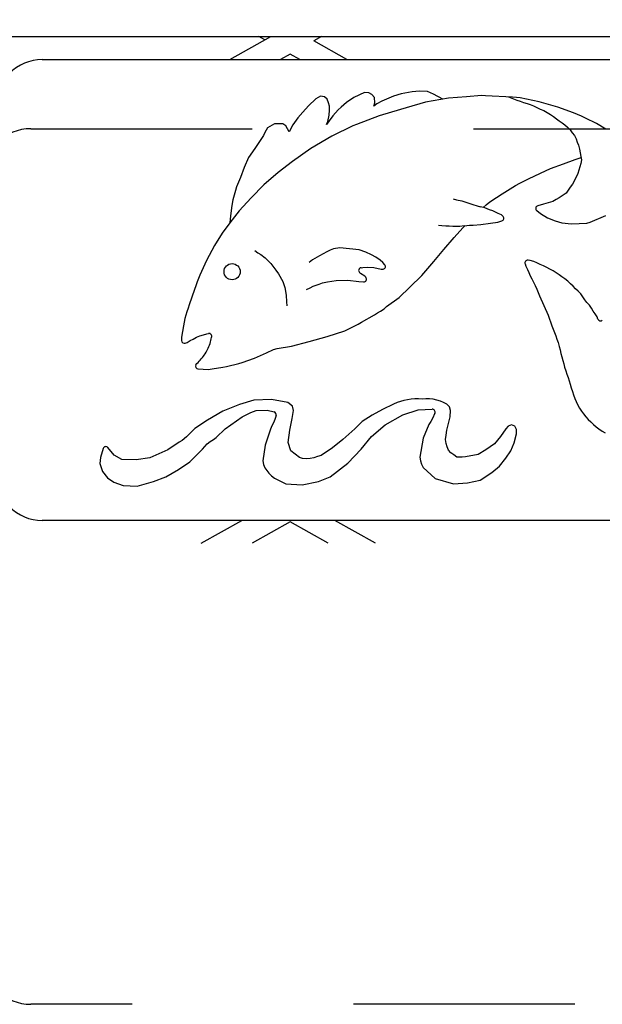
# Model space of a CAD drawing. Header units: feet. Extents: x 6 to 231, y 4 to 30.
# Tile 41 of 67: x 108.052 to 108.316, y 22.258 to 22.703. Entities that reach past the tile are written whole.
import ezdxf
from ezdxf import colors
from ezdxf.entities.mleader import LeaderData, LeaderLine
from ezdxf.math import Vec2, Vec3

# ---------------------------------------------------------------- set-up
doc = ezdxf.new("R2010")
doc.units = ezdxf.units.FT
doc.header["$MEASUREMENT"] = 0
doc.linetypes.add('F', pattern=[0.15000000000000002, 0.1, -0.05])
for name, color, linetype in [('HATCH', 247, 'Continuous'), ('P-HATCH', 247, 'Continuous'), ('text', 9, 'Continuous')]:
    doc.layers.add(name, color=color, linetype=linetype)
doc.styles.add('Slanted-Normal', font='font31.shx', dxfattribs={"height": 0.14})

msp = doc.modelspace()

# ---------------------------------------------------------------- linework, layer by layer
at = {"layer": 'HATCH', "linetype": 'F'}
msp.add_lwpolyline([(108.7032635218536, 22.65335614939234, -0.4142132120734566), (108.7240968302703, 22.63252281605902), (108.7240968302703, 22.27835614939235, -0.414213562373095), (108.703263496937, 22.25752281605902), (108.0574301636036, 22.25752281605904, -0.414213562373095), (108.0365968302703, 22.27835614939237), (108.0365968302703, 22.63252281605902, -0.414213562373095), (108.0574301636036, 22.65335614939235), (108.7028707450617, 22.65335614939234)], format="xyb", dxfattribs=at)
at = {"layer": 'HATCH'}
for centre, radius, start, end in [((108.0626384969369, 22.66374288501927), 0.02083333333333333, 90, 180), ((108.2868022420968, 22.61730093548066), 0.00125, 105.1578745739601, 232.9165032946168), ((108.2699161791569, 22.61287846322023), 0.00125, 288.1497464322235, 52.65892664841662), ((108.2068076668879, 22.58926691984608), 0.00125, 97.74256799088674, 228.6003164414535), ((108.2164060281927, 22.59104886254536), 0.00125, 265.109302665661, 39.76074832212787), ((108.2819265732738, 22.59262735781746), 0.00125, 82.40707172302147, 198.5448672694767), ((108.2078839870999, 22.58536247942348), 0.00125, 266.2325128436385, 40.5291760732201), ((108.3148541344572, 22.56775630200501), 0.00125, 202.3086073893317, 309.5494922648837), ((108.1379534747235, 22.55954223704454), 0.00125, 335.2842686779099, 99.9105278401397), ((108.1268406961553, 22.55764255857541), 0.00125, 180.2988933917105, 289.0856850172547), ((108.1330742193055, 22.54601811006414), 0.00125, 151.6967796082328, 265.4411384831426), ((108.1670911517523, 22.5240802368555), 0.00125, 340.5703632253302, 76.41730675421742), ((108.2388717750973, 22.52529655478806), 0.00125, 336.2197033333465, 93.12851439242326), ((108.0913021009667, 22.5083808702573), 0.00125, 39.50118848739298, 164.4196414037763), ((108.0626384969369, 22.4970762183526), 0.02083333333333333, 180, 270)]:
    msp.add_arc(centre, radius, start, end, dxfattribs=at)
msp.add_spline([(108.1319736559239, 22.54661078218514), (108.1358342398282, 22.55104988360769), (108.1384049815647, 22.55625195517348), (108.1390889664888, 22.55901959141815)], degree=3, dxfattribs=at)
at = {"layer": 'P-HATCH'}
for p, q in [((107.2097350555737, 22.69502281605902), (110.2813884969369, 22.69502281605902)), ((108.1473315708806, 22.6845762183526), (108.1659033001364, 22.69502281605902)), ((108.1631725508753, 22.69348676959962), (108.1604418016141, 22.69502281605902)), ((108.1888274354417, 22.69502281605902), (108.1852582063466, 22.69301512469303)), ((108.2002607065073, 22.6845762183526), (108.1852582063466, 22.69301512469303)), ((108.0626384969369, 22.6845762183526), (109.437638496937, 22.6845762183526)), ((108.1746346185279, 22.68703935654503), (108.1702557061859, 22.6845762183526)), ((108.17901353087, 22.6845762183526), (108.1746346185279, 22.68703935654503)), ((108.2082206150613, 22.66965224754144), (108.2034325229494, 22.66747215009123)), ((108.2101048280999, 22.66952147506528), (108.2082206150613, 22.66965224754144)), ((108.229813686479, 22.67003543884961), (108.2248220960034, 22.66904688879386)), ((108.2314524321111, 22.67021536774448), (108.229813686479, 22.67003543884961)), ((108.2330108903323, 22.67036836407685), (108.2314524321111, 22.67021536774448)), ((108.2366402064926, 22.67012534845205), (108.2330108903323, 22.67036836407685)), ((108.2394397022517, 22.6689342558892), (108.2366402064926, 22.67012534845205)), ((108.1862221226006, 22.66684993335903), (108.1829790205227, 22.66368811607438)), ((108.1882906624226, 22.66812922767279), (108.1862221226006, 22.66684993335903)), ((108.1900744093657, 22.66773438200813), (108.1882906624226, 22.66812922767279)), ((108.1913668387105, 22.66673072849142), (108.1900744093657, 22.66773438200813)), ((108.192006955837, 22.66504529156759), (108.1913668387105, 22.66673072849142)), ((108.2001260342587, 22.66518392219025), (108.1988109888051, 22.66413718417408)), ((108.2034325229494, 22.66747215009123), (108.2001260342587, 22.66518392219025)), ((108.2115741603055, 22.66882336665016), (108.2101048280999, 22.66952147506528)), ((108.2127677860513, 22.66745309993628), (108.2115741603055, 22.66882336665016)), ((108.2129041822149, 22.66498529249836), (108.2127677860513, 22.66745309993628)), ((108.216107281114, 22.66578639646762), (108.2137189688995, 22.66452791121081)), ((108.221293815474, 22.6681106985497), (108.216107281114, 22.66578639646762)), ((108.2248220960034, 22.66904688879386), (108.221293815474, 22.6681106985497)), ((108.2357176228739, 22.6654234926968), (108.2270565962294, 22.66281235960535)), ((108.246136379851, 22.66714896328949), (108.2357176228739, 22.6654234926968)), ((108.2436487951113, 22.66673698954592), (108.2394397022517, 22.6689342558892)), ((108.254224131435, 22.66777970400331), (108.246136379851, 22.66714896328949)), ((108.2610449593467, 22.66834591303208), (108.254224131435, 22.66777970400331)), ((108.2628609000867, 22.66819923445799), (108.2610449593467, 22.66834591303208)), ((108.2751003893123, 22.6676804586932), (108.2628609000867, 22.66819923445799)), ((108.273277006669, 22.66775774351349), (108.2755474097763, 22.66679102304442)), ((108.2768649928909, 22.66742948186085), (108.2751003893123, 22.6676804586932)), ((108.2755474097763, 22.66679102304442), (108.2771060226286, 22.66630550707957)), ((108.2784754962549, 22.66729591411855), (108.2768649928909, 22.66742948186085)), ((108.2771060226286, 22.66630550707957), (108.2785945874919, 22.66575680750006)), ((108.2871528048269, 22.6654375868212), (108.2784754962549, 22.66729591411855)), ((108.2785945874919, 22.66575680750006), (108.2801074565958, 22.66524287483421)), ((108.2801074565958, 22.66524287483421), (108.2816343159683, 22.66470730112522)), ((108.2955497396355, 22.6631627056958), (108.2871528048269, 22.6654375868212)), ((108.1803761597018, 22.66086063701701), (108.1780547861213, 22.65819981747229)), ((108.1829790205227, 22.66368811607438), (108.1803761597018, 22.66086063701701)), ((108.1923204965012, 22.66348356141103), (108.192006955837, 22.66504529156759)), ((108.1921990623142, 22.65941878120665), (108.1924509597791, 22.66173702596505)), ((108.1924509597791, 22.66173702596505), (108.1923204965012, 22.66348356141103)), ((108.1963787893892, 22.66184391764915), (108.1939580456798, 22.65911344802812)), ((108.1976017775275, 22.66303049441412), (108.1963787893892, 22.66184391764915)), ((108.1988109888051, 22.66413718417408), (108.1976017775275, 22.66303049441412)), ((108.2124286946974, 22.66347032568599), (108.2129041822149, 22.66498529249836)), ((108.2137189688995, 22.66452791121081), (108.2124286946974, 22.66347032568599)), ((108.2270565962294, 22.66281235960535), (108.2163794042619, 22.65962944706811)), ((108.2816343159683, 22.66470730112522), (108.2831287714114, 22.66422565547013)), ((108.2831287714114, 22.66422565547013), (108.2846080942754, 22.66363595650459)), ((108.2846080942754, 22.66363595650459), (108.2860583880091, 22.66293066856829)), ((108.2860583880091, 22.66293066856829), (108.2875705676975, 22.66226300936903)), ((108.2875705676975, 22.66226300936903), (108.2892500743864, 22.66151074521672)), ((108.2892500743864, 22.66151074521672), (108.2908041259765, 22.66060676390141)), ((108.3026157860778, 22.66054663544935), (108.2955497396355, 22.6631627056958)), ((108.1780547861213, 22.65819981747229), (108.1758711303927, 22.65513432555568)), ((108.192212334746, 22.65687199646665), (108.1909689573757, 22.6552273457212)), ((108.1909689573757, 22.6552273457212), (108.1916191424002, 22.65668059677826)), ((108.1916191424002, 22.65668059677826), (108.1921990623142, 22.65941878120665)), ((108.1939580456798, 22.65911344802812), (108.192212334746, 22.65687199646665)), ((108.2148876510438, 22.65914297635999), (108.2045577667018, 22.65529673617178)), ((108.2163794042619, 22.65962944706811), (108.2148876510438, 22.65914297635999)), ((108.2908041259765, 22.66060676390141), (108.292251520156, 22.6598032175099)), ((108.292251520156, 22.6598032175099), (108.2936380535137, 22.65884162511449)), ((108.2936380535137, 22.65884162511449), (108.2949030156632, 22.65787118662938)), ((108.2949030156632, 22.65787118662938), (108.2961905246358, 22.65696695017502)), ((108.2961905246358, 22.65696695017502), (108.2974629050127, 22.65605495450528)), ((108.3062015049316, 22.6590594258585), (108.3026157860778, 22.66054663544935)), ((108.3080621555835, 22.65813741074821), (108.3062015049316, 22.6590594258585)), ((108.3129931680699, 22.6557422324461), (108.3080621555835, 22.65813741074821)), ((108.164359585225, 22.65367986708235), (108.1632439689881, 22.65167954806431)), ((108.1675092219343, 22.6555709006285), (108.164359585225, 22.65367986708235)), ((108.1712879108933, 22.65555239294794), (108.1675092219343, 22.6555709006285)), ((108.1726163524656, 22.65472523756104), (108.1712879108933, 22.65555239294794)), ((108.1733835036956, 22.65331875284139), (108.1726163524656, 22.65472523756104)), ((108.1741969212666, 22.65190901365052), (108.1733835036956, 22.65331875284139)), ((108.1758711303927, 22.65513432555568), (108.1741969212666, 22.65190901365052)), ((108.2029866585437, 22.65459182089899), (108.1934435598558, 22.64995193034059)), ((108.2045577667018, 22.65529673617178), (108.2029866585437, 22.65459182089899)), ((108.2974629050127, 22.65605495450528), (108.2987649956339, 22.65511140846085)), ((108.2987649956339, 22.65511140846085), (108.2999875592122, 22.653986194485)), ((108.2999875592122, 22.653986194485), (108.3011440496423, 22.65281120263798)), ((108.3011440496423, 22.65281120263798), (108.3021052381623, 22.65154192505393)), ((108.3173150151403, 22.65320992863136), (108.3129931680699, 22.6557422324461)), ((108.1625573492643, 22.650252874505), (108.1604088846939, 22.64708189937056)), ((108.1632439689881, 22.65167954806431), (108.1625573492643, 22.650252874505)), ((108.1934435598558, 22.64995193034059), (108.1839966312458, 22.64446838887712)), ((108.3021052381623, 22.65154192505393), (108.3030643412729, 22.65025578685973)), ((108.3030643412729, 22.65025578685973), (108.3038214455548, 22.64882722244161)), ((108.3038214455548, 22.64882722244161), (108.3042795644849, 22.64729489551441)), ((108.1585845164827, 22.64445329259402), (108.1558418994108, 22.64037981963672)), ((108.1604088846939, 22.64708189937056), (108.1585845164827, 22.64445329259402)), ((108.1839966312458, 22.64446838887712), (108.1756110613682, 22.63851150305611)), ((108.3042795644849, 22.64729489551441), (108.3048762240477, 22.64584043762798)), ((108.3048762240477, 22.64584043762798), (108.3052758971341, 22.64411495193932)), ((108.3052758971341, 22.64411495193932), (108.3056388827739, 22.6424604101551)), ((108.1558418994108, 22.64037981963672), (108.1538500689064, 22.63583763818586)), ((108.1756110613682, 22.63851150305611), (108.1692603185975, 22.63357274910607)), ((108.2981118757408, 22.63745414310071), (108.3033832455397, 22.63939992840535)), ((108.3033832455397, 22.63939992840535), (108.3060682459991, 22.64035268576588)), ((108.3056388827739, 22.6424604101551), (108.3060161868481, 22.64083252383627)), ((108.3061886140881, 22.63924323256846), (108.3059573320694, 22.63768269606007)), ((108.3060161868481, 22.64083252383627), (108.3061886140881, 22.63924323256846)), ((108.1538500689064, 22.63583763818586), (108.1521722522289, 22.63123557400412)), ((108.2877939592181, 22.63326090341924), (108.2922052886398, 22.6353462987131)), ((108.2922052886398, 22.6353462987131), (108.2981118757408, 22.63745414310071)), ((108.3055673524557, 22.63608643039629), (108.3046462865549, 22.63306692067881)), ((108.3059573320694, 22.63768269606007), (108.3055673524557, 22.63608643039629)), ((108.1521722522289, 22.63123557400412), (108.1504447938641, 22.62700683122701)), ((108.1692603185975, 22.63357274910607), (108.1626572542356, 22.62796597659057)), ((108.2783821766, 22.62878266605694), (108.282349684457, 22.63067896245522)), ((108.282349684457, 22.63067896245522), (108.2877939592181, 22.63326090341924)), ((108.3029050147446, 22.62964691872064), (108.3021274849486, 22.62826760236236)), ((108.3046462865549, 22.63306692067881), (108.3029050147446, 22.62964691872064)), ((108.1498794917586, 22.62543281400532), (108.1486774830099, 22.621147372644)), ((108.1504447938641, 22.62700683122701), (108.1498794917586, 22.62543281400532)), ((108.1626572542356, 22.62796597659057), (108.1569504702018, 22.62207243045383)), ((108.270481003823, 22.62391068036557), (108.2763993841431, 22.62770012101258)), ((108.2763993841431, 22.62770012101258), (108.2783821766, 22.62878266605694)), ((108.300300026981, 22.62549880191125), (108.2992794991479, 22.62420845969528)), ((108.3011949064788, 22.62691795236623), (108.300300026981, 22.62549880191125)), ((108.3021274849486, 22.62826760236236), (108.3011949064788, 22.62691795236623)), ((108.1486774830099, 22.621147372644), (108.1482376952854, 22.61859270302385)), ((108.1569504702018, 22.62207243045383), (108.1515596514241, 22.61622979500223)), ((108.2482103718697, 22.62167716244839), (108.2497873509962, 22.62122408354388)), ((108.2497873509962, 22.62122408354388), (108.2521402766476, 22.62067618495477)), ((108.2521402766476, 22.62067618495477), (108.2570971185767, 22.61915265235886)), ((108.2648910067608, 22.62032413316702), (108.26778587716, 22.62224872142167)), ((108.26778587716, 22.62224872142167), (108.270481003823, 22.62391068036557)), ((108.294749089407, 22.62134791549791), (108.2933263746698, 22.62040016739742)), ((108.2961534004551, 22.62210579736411), (108.294749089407, 22.62134791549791)), ((108.2992794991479, 22.62420845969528), (108.2961534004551, 22.62210579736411)), ((108.1515596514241, 22.61622979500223), (108.1474173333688, 22.61080641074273)), ((108.1482376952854, 22.61859270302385), (108.1477732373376, 22.61517423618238)), ((108.2570971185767, 22.61915265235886), (108.2590843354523, 22.6185551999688)), ((108.2590843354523, 22.6185551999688), (108.2606004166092, 22.61810912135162)), ((108.262524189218, 22.617525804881), (108.2606004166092, 22.61810912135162)), ((108.2618280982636, 22.61773687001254), (108.2632173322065, 22.61893711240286)), ((108.2646528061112, 22.61674648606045), (108.262524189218, 22.617525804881)), ((108.2632173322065, 22.61893711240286), (108.2648910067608, 22.62032413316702)), ((108.2661444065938, 22.61620212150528), (108.2646528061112, 22.61674648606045)), ((108.2860485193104, 22.61630373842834), (108.2877396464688, 22.6150255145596)), ((108.2891401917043, 22.61922935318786), (108.2864753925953, 22.61850744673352)), ((108.2933263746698, 22.62040016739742), (108.2891401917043, 22.61922935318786)), ((108.1475409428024, 22.61246592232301), (108.1474173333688, 22.61080641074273)), ((108.1477732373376, 22.61517423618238), (108.1475409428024, 22.61246592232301)), ((108.2686072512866, 22.61503390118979), (108.2661444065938, 22.61620212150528)), ((108.2700443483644, 22.61435292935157), (108.2686072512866, 22.61503390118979)), ((108.2706743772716, 22.61387226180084), (108.2700443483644, 22.61435292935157)), ((108.2877396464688, 22.6150255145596), (108.2909267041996, 22.61307285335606)), ((108.2909267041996, 22.61307285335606), (108.2942873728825, 22.61168795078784)), ((108.3101647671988, 22.61117140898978), (108.3172789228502, 22.6140441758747)), ((108.1474173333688, 22.61080641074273), (108.1438945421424, 22.60613513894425)), ((108.2432238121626, 22.60937598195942), (108.2416612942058, 22.60953962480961)), ((108.2449358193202, 22.60926420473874), (108.2432238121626, 22.60937598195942)), ((108.2465346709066, 22.60922504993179), (108.2449358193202, 22.60926420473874)), ((108.2481501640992, 22.60920662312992), (108.2465346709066, 22.60922504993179)), ((108.2497429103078, 22.60920193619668), (108.2481501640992, 22.60920662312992)), ((108.2487274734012, 22.60423088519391), (108.2525858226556, 22.6085285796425)), ((108.2513516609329, 22.60920010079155), (108.2497429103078, 22.60920193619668)), ((108.2532886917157, 22.60943029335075), (108.2513516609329, 22.60920010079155)), ((108.2525858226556, 22.6085285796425), (108.2535163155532, 22.60945565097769)), ((108.2532886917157, 22.60943029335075), (108.2557199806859, 22.60970114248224)), ((108.2557199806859, 22.60970114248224), (108.2572909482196, 22.6097763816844)), ((108.2572909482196, 22.6097763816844), (108.2608252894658, 22.61011953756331)), ((108.2608252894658, 22.61011953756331), (108.2651827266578, 22.61066057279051)), ((108.2651827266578, 22.61066057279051), (108.268481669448, 22.61109276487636)), ((108.268481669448, 22.61109276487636), (108.270305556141, 22.61169065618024)), ((108.2942873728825, 22.61168795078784), (108.2973571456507, 22.61085576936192)), ((108.2973571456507, 22.61085576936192), (108.3017757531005, 22.61027782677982)), ((108.3017757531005, 22.61027782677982), (108.3086205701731, 22.61070864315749)), ((108.3086205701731, 22.61070864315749), (108.3101647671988, 22.61117140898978)), ((108.1438945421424, 22.60613513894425), (108.1403675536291, 22.60052754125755)), ((108.2440719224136, 22.59877888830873), (108.2487040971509, 22.60423088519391)), ((108.1403675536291, 22.60052754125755), (108.1368630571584, 22.59370395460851)), ((108.1927634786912, 22.59845092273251), (108.1912168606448, 22.59772241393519)), ((108.1942399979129, 22.5989804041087), (108.1927634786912, 22.59845092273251)), ((108.1969958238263, 22.59956898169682), (108.1942399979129, 22.5989804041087)), ((108.2057625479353, 22.59855289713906), (108.1969958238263, 22.59956898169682)), ((108.2088014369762, 22.59756544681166), (108.2057625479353, 22.59855289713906)), ((108.2394865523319, 22.59331253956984), (108.2440719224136, 22.59877888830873)), ((108.1587290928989, 22.598307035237), (108.1600115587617, 22.5972520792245)), ((108.1600115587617, 22.5972520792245), (108.1613464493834, 22.59641717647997)), ((108.1613464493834, 22.59641717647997), (108.1633184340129, 22.59501724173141)), ((108.1633184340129, 22.59501724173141), (108.1659465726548, 22.59241460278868)), ((108.1847155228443, 22.59400613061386), (108.1831480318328, 22.59288673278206)), ((108.187830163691, 22.59592268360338), (108.1847155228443, 22.59400613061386)), ((108.1912168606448, 22.59772241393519), (108.187830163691, 22.59592268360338)), ((108.2113042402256, 22.59640809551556), (108.2088014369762, 22.59756544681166)), ((108.2133179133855, 22.59535323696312), (108.2113042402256, 22.59640809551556)), ((108.2152154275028, 22.59390076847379), (108.2133179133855, 22.59535323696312)), ((108.1368630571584, 22.59370395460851), (108.1337907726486, 22.58709913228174)), ((108.1659465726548, 22.59241460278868), (108.1681325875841, 22.58947719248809)), ((108.2066392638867, 22.5905055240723), (108.2074544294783, 22.59061635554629)), ((108.2074544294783, 22.59061635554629), (108.2095687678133, 22.59079167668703)), ((108.2095687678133, 22.59079167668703), (108.2124988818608, 22.59055425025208)), ((108.2124988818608, 22.59055425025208), (108.2156716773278, 22.58985713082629)), ((108.2164969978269, 22.59289392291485), (108.2152154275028, 22.59390076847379)), ((108.2156716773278, 22.58985713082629), (108.2162994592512, 22.58980341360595)), ((108.2173669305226, 22.59184834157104), (108.2164969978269, 22.59289392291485)), ((108.2340672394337, 22.5870002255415), (108.2394865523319, 22.59331253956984)), ((108.2807414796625, 22.59222979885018), (108.2811003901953, 22.59115991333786)), ((108.2811003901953, 22.59115991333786), (108.2818734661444, 22.58977734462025)), ((108.2818734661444, 22.58977734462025), (108.2824867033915, 22.58832963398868)), ((108.2831205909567, 22.59372924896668), (108.2820917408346, 22.593866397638)), ((108.2846665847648, 22.59327196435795), (108.2831205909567, 22.59372924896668)), ((108.2861184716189, 22.59267232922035), (108.2846665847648, 22.59327196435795)), ((108.2875910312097, 22.5920204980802), (108.2861184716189, 22.59267232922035)), ((108.2891297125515, 22.59135372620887), (108.2875910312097, 22.5920204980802)), ((108.2906020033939, 22.5905672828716), (108.2891297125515, 22.59135372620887)), ((108.291997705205, 22.58985486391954), (108.2906020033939, 22.5905672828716)), ((108.2934727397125, 22.58908160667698), (108.291997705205, 22.58985486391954)), ((108.1331750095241, 22.58561646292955), (108.1326156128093, 22.58408792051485)), ((108.1337907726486, 22.58709913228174), (108.1331750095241, 22.58561646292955)), ((108.1681325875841, 22.58947719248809), (108.1694101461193, 22.58767621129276)), ((108.1694101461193, 22.58767621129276), (108.1712864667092, 22.58431578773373)), ((108.2064366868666, 22.58792756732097), (108.2059810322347, 22.58832927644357)), ((108.2083426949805, 22.58674951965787), (108.2064366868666, 22.58792756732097)), ((108.208834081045, 22.58617477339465), (108.2083426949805, 22.58674951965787)), ((108.2286931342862, 22.58169371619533), (108.2340672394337, 22.5870002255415)), ((108.2824867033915, 22.58832963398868), (108.2830796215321, 22.58683896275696)), ((108.2830796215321, 22.58683896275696), (108.2838517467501, 22.58546891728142)), ((108.2838517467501, 22.58546891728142), (108.2846040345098, 22.58398871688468)), ((108.2948482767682, 22.58821074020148), (108.2934727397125, 22.58908160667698)), ((108.2961457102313, 22.58730064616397), (108.2948482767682, 22.58821074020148)), ((108.2974283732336, 22.58638793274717), (108.2961457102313, 22.58730064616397)), ((108.2987757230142, 22.58543970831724), (108.2974283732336, 22.58638793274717)), ((108.3000879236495, 22.58443194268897), (108.2987757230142, 22.58543970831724)), ((108.1313682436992, 22.58068180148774), (108.1289779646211, 22.57370272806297)), ((108.1320198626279, 22.58235617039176), (108.1313682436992, 22.58068180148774)), ((108.1326156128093, 22.58408792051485), (108.1320198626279, 22.58235617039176)), ((108.1712864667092, 22.58431578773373), (108.1721849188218, 22.58152345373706)), ((108.1721849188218, 22.58152345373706), (108.1728671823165, 22.57806697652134)), ((108.1819733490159, 22.58063767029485), (108.1836470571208, 22.58145852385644)), ((108.1836470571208, 22.58145852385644), (108.1850873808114, 22.58217070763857)), ((108.1850873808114, 22.58217070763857), (108.187731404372, 22.58308226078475)), ((108.187731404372, 22.58308226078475), (108.1891805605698, 22.58369445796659)), ((108.1891805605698, 22.58369445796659), (108.1915461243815, 22.58414282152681)), ((108.1915461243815, 22.58414282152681), (108.1953827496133, 22.58472866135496)), ((108.1953827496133, 22.58472866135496), (108.2007259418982, 22.58481471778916)), ((108.2007259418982, 22.58481471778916), (108.2057142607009, 22.58425264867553)), ((108.2057142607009, 22.58425264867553), (108.2078018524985, 22.58411518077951)), ((108.2238287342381, 22.57710717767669), (108.2286931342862, 22.58169371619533)), ((108.2846040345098, 22.58398871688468), (108.2852872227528, 22.58243279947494)), ((108.2852872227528, 22.58243279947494), (108.2860566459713, 22.58088454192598)), ((108.2860566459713, 22.58088454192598), (108.286693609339, 22.57936740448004)), ((108.3012624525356, 22.58324109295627), (108.3000879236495, 22.58443194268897)), ((108.3024625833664, 22.58209922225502), (108.3012624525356, 22.58324109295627)), ((108.3036019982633, 22.58100625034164), (108.3024625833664, 22.58209922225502)), ((108.3047736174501, 22.57993929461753), (108.3036019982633, 22.58100625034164)), ((108.1728671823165, 22.57806697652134), (108.1729495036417, 22.57515923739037)), ((108.2181944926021, 22.57300373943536), (108.2238287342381, 22.57710717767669)), ((108.286693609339, 22.57936740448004), (108.2873325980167, 22.57785316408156)), ((108.2873325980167, 22.57785316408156), (108.2911721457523, 22.56902260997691)), ((108.3059346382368, 22.57870289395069), (108.3047736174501, 22.57993929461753)), ((108.3067957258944, 22.57737526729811), (108.3059346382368, 22.57870289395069)), ((108.3076993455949, 22.57600820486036), (108.3067957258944, 22.57737526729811)), ((108.1284785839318, 22.57219371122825), (108.1279673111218, 22.57060133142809)), ((108.1289779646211, 22.57370272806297), (108.1284785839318, 22.57219371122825)), ((108.1729495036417, 22.57515923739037), (108.1731537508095, 22.57321124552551)), ((108.2154168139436, 22.57093362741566), (108.2170331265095, 22.57192075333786)), ((108.2170331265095, 22.57192075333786), (108.2181944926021, 22.57300373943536)), ((108.308684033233, 22.57479261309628), (108.3076993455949, 22.57600820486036)), ((108.309820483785, 22.57358739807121), (108.308684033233, 22.57479261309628)), ((108.3107247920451, 22.57227378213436), (108.309820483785, 22.57358739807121)), ((108.3115616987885, 22.570939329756), (108.3107247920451, 22.57227378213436)), ((108.1270784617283, 22.5674859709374), (108.1267560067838, 22.56593848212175)), ((108.1274938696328, 22.56906770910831), (108.1270784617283, 22.5674859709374)), ((108.1279673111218, 22.57060133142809), (108.1274938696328, 22.56906770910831)), ((108.2069001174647, 22.56590307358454), (108.212691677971, 22.56921176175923)), ((108.212691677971, 22.56921176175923), (108.2140306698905, 22.57018785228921)), ((108.2140306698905, 22.57018785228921), (108.2154168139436, 22.57093362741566)), ((108.2911721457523, 22.56902260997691), (108.2928968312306, 22.56421096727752)), ((108.3124434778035, 22.5696382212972), (108.3115616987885, 22.570939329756)), ((108.3132819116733, 22.56829515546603), (108.3124434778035, 22.5696382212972)), ((108.3136976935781, 22.56728180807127), (108.3132819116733, 22.56829515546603)), ((108.1263986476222, 22.56428705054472), (108.1255829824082, 22.55911795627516)), ((108.1267560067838, 22.56593848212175), (108.1263986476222, 22.56428705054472)), ((108.1992901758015, 22.56197385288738), (108.2053460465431, 22.56505898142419)), ((108.2053460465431, 22.56505898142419), (108.2069001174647, 22.56590307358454)), ((108.2928968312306, 22.56421096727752), (108.2934195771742, 22.56272944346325)), ((108.1255829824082, 22.55911795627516), (108.1255907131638, 22.55763603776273)), ((108.1308379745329, 22.55826164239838), (108.1323234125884, 22.55908467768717)), ((108.1323234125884, 22.55908467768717), (108.1338370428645, 22.55966261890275)), ((108.1338370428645, 22.55966261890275), (108.1354244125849, 22.56020411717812)), ((108.1354244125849, 22.56020411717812), (108.1370275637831, 22.56064939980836)), ((108.1370275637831, 22.56064939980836), (108.13773833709, 22.56077358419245)), ((108.1831850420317, 22.55708400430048), (108.1912891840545, 22.55944920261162)), ((108.1912891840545, 22.55944920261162), (108.1992901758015, 22.56197385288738)), ((108.2934195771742, 22.56272944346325), (108.2940709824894, 22.56116662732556)), ((108.2940709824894, 22.56116662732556), (108.2946107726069, 22.55964623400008)), ((108.2946107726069, 22.55964623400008), (108.2951714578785, 22.55817270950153)), ((108.1272494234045, 22.55646127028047), (108.1280641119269, 22.55674315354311)), ((108.1280641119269, 22.55674315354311), (108.129414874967, 22.55755247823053)), ((108.129414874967, 22.55755247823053), (108.1308379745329, 22.55826164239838)), ((108.1670957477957, 22.55358069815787), (108.1687505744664, 22.55395642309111)), ((108.1687505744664, 22.55395642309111), (108.1752192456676, 22.55507719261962)), ((108.1752192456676, 22.55507719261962), (108.1831850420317, 22.55708400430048)), ((108.2951714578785, 22.55817270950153), (108.2956551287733, 22.55665379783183)), ((108.2956551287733, 22.55665379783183), (108.2960982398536, 22.55494108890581)), ((108.2960982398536, 22.55494108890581), (108.2965470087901, 22.55331824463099)), ((108.1529241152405, 22.54765861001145), (108.1585246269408, 22.54955226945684)), ((108.1585246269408, 22.54955226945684), (108.1639714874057, 22.5519620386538)), ((108.1639714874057, 22.5519620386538), (108.1670957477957, 22.55358069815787)), ((108.2965470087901, 22.55331824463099), (108.2969706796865, 22.55175823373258)), ((108.2969706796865, 22.55175823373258), (108.2973928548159, 22.55016368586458)), ((108.2973928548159, 22.55016368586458), (108.2977999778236, 22.54855377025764)), ((108.1393974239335, 22.54478834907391), (108.1441729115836, 22.545606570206)), ((108.1441729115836, 22.545606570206), (108.1459084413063, 22.54592804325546)), ((108.1459084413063, 22.54592804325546), (108.1514067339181, 22.54726661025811)), ((108.1514067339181, 22.54726661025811), (108.1529241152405, 22.54765861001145)), ((108.2977999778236, 22.54855377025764), (108.2982259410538, 22.54703098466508)), ((108.2982259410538, 22.54703098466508), (108.2986269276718, 22.54549868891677)), ((108.2986269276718, 22.54549868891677), (108.2991341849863, 22.54390398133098)), ((108.1329748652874, 22.54477206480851), (108.135339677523, 22.5445835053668)), ((108.135339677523, 22.5445835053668), (108.1375640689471, 22.54456759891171)), ((108.1375640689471, 22.54456759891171), (108.1393974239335, 22.54478834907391)), ((108.2991341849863, 22.54390398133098), (108.2996578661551, 22.54243151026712)), ((108.2996578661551, 22.54243151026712), (108.3001917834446, 22.5409227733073)), ((108.3001917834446, 22.5409227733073), (108.300648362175, 22.53942064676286)), ((108.300648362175, 22.53942064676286), (108.3011672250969, 22.53779625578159)), ((108.3011672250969, 22.53779625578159), (108.3016467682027, 22.53627915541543)), ((108.3016467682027, 22.53627915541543), (108.3021277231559, 22.53460361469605)), ((108.3021277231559, 22.53460361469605), (108.3026064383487, 22.53302670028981)), ((108.3026064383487, 22.53302670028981), (108.3031734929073, 22.5314527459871)), ((108.1516649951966, 22.5286499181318), (108.1441404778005, 22.52569302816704)), ((108.1582258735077, 22.53056139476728), (108.1516649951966, 22.5286499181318)), ((108.1661894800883, 22.53093276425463), (108.1582258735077, 22.53056139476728)), ((108.1735458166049, 22.52957285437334), (108.1661894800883, 22.53093276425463)), ((108.1756170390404, 22.52791375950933), (108.1735458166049, 22.52957285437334)), ((108.1760613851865, 22.52597908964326), (108.1756170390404, 22.52791375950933)), ((108.2213716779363, 22.52875694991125), (108.2164150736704, 22.52639595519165)), ((108.2229739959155, 22.52956514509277), (108.2213716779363, 22.52875694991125)), ((108.2244898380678, 22.53008762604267), (108.2229739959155, 22.52956514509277)), ((108.2260514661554, 22.53047350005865), (108.2244898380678, 22.53008762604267)), ((108.2275997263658, 22.53082019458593), (108.2260514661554, 22.53047350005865)), ((108.2292357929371, 22.53110119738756), (108.2275997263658, 22.53082019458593)), ((108.2308815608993, 22.53117699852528), (108.2292357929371, 22.53110119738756)), ((108.232542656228, 22.53118061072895), (108.2308815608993, 22.53117699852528)), ((108.2342713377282, 22.53114669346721), (108.232542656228, 22.53118061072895)), ((108.2358981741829, 22.53116455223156), (108.2342713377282, 22.53114669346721)), ((108.2375369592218, 22.53117944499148), (108.2358981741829, 22.53116455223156)), ((108.2392854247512, 22.53101955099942), (108.2375369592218, 22.53117944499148)), ((108.2409343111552, 22.53066935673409), (108.2392854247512, 22.53101955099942)), ((108.2424917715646, 22.5301760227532), (108.2409343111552, 22.53066935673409)), ((108.2439626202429, 22.52959117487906), (108.2424917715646, 22.5301760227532)), ((108.2453324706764, 22.52877388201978), (108.2439626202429, 22.52959117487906)), ((108.2465589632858, 22.52762652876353), (108.2453324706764, 22.52877388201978)), ((108.247123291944, 22.52601782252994), (108.2465589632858, 22.52762652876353)), ((108.3031734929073, 22.5314527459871), (108.3037957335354, 22.52996854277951)), ((108.3037957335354, 22.52996854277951), (108.3046083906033, 22.52841270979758)), ((108.3046083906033, 22.52841270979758), (108.3053887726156, 22.52703904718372)), ((108.1441404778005, 22.52569302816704), (108.1373461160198, 22.52153129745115)), ((108.1452845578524, 22.51766701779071), (108.1529844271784, 22.52317363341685)), ((108.1529844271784, 22.52317363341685), (108.1567976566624, 22.52502353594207)), ((108.1567976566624, 22.52502353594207), (108.1593079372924, 22.526030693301)), ((108.1593079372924, 22.526030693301), (108.1643029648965, 22.52603984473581)), ((108.1643029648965, 22.52603984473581), (108.1673847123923, 22.52529527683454)), ((108.1682699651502, 22.52366442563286), (108.1676308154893, 22.52185245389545)), ((108.1755454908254, 22.52228492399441), (108.1760613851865, 22.52597908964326)), ((108.2116477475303, 22.52383365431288), (108.2071534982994, 22.52093381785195)), ((108.2164150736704, 22.52639595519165), (108.2116477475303, 22.52383365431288)), ((108.2174985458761, 22.5195360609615), (108.2255308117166, 22.52394760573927)), ((108.2255308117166, 22.52394760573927), (108.2325173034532, 22.52620110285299)), ((108.2325173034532, 22.52620110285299), (108.2388035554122, 22.52654469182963)), ((108.2400156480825, 22.52479251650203), (108.2389399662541, 22.52235134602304)), ((108.2460885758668, 22.5200215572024), (108.2468504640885, 22.52307253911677)), ((108.2468504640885, 22.52307253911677), (108.247123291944, 22.52601782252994)), ((108.3053887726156, 22.52703904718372), (108.3062720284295, 22.52569375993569)), ((108.3062720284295, 22.52569375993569), (108.3071263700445, 22.52438270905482)), ((108.3071263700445, 22.52438270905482), (108.3081462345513, 22.52308321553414)), ((108.3081462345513, 22.52308321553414), (108.3092786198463, 22.52189378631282)), ((108.1373461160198, 22.52153129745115), (108.13158942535, 22.51784666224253)), ((108.1662175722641, 22.51873049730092), (108.1655326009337, 22.51712258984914)), ((108.1670798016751, 22.52034824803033), (108.1662175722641, 22.51873049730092)), ((108.1676308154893, 22.52185245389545), (108.1670798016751, 22.52034824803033)), ((108.1745190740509, 22.51706579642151), (108.1755454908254, 22.52228492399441)), ((108.2071534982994, 22.52093381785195), (108.2038072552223, 22.51770929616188)), ((108.2113522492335, 22.51423872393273), (108.2174985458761, 22.5195360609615)), ((108.2373066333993, 22.51959027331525), (108.2347639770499, 22.51338525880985)), ((108.2381607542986, 22.52099585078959), (108.2373066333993, 22.51959027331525)), ((108.2389399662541, 22.52235134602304), (108.2381607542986, 22.52099585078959)), ((108.2454356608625, 22.51708637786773), (108.2460885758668, 22.5200215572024)), ((108.2731409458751, 22.51888265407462), (108.2721168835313, 22.51767673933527)), ((108.2746779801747, 22.51944317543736), (108.2731409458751, 22.51888265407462)), ((108.276132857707, 22.51881233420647), (108.2746779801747, 22.51944317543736)), ((108.2768692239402, 22.51742197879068), (108.276132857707, 22.51881233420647)), ((108.3092786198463, 22.52189378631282), (108.3104132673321, 22.52078473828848)), ((108.3104132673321, 22.52078473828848), (108.3116543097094, 22.51964122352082)), ((108.3116543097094, 22.51964122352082), (108.3128311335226, 22.51858788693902)), ((108.3128311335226, 22.51858788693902), (108.3140666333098, 22.51760461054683)), ((108.1277192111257, 22.51411164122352), (108.1258294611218, 22.51241084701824)), ((108.13158942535, 22.51784666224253), (108.1277192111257, 22.51411164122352)), ((108.1411303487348, 22.51382963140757), (108.1452845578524, 22.51766701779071)), ((108.1655326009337, 22.51712258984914), (108.1633582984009, 22.51028589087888)), ((108.1737664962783, 22.51145468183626), (108.1745190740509, 22.51706579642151)), ((108.2038072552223, 22.51770929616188), (108.1984751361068, 22.51283931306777)), ((108.2066770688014, 22.5084911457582), (108.2113522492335, 22.51423872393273)), ((108.2447955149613, 22.51286113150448), (108.2450575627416, 22.51474957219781)), ((108.2450575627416, 22.51474957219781), (108.2454356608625, 22.51708637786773)), ((108.2696865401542, 22.51427682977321), (108.2669889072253, 22.5109095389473)), ((108.2721168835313, 22.51767673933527), (108.2696865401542, 22.51427682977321)), ((108.2758500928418, 22.51130917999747), (108.2768121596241, 22.51534390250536)), ((108.2768121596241, 22.51534390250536), (108.2768692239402, 22.51742197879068)), ((108.3140666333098, 22.51760461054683), (108.3155752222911, 22.51668495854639)), ((108.3155752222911, 22.51668495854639), (108.3169243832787, 22.51584115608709)), ((108.1243963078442, 22.51157929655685), (108.1192817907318, 22.5081608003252)), ((108.1258294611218, 22.51241084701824), (108.1243963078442, 22.51157929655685)), ((108.135020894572, 22.50844614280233), (108.1361377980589, 22.50963677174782)), ((108.1361377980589, 22.50963677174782), (108.1371643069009, 22.5108647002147)), ((108.1371643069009, 22.5108647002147), (108.1385286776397, 22.51189097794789)), ((108.1385286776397, 22.51189097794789), (108.13993635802, 22.51280179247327)), ((108.13993635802, 22.51280179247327), (108.1411303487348, 22.51382963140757)), ((108.1633582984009, 22.51028589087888), (108.1623459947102, 22.50320315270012)), ((108.174987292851, 22.50776737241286), (108.1737664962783, 22.51145468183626)), ((108.1984751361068, 22.51283931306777), (108.1938207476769, 22.50905929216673)), ((108.2347639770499, 22.51338525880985), (108.2332629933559, 22.50481188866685)), ((108.2450477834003, 22.51100036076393), (108.2447955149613, 22.51286113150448)), ((108.2455212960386, 22.50951011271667), (108.2450477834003, 22.51100036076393)), ((108.2461181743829, 22.50805442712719), (108.2455212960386, 22.50951011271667)), ((108.2669889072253, 22.5109095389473), (108.2630455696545, 22.5081961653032)), ((108.2742811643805, 22.50767598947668), (108.2758500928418, 22.51130917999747)), ((108.0900980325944, 22.50871660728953), (108.0889883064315, 22.50473674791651)), ((108.0951076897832, 22.50572963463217), (108.092266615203, 22.50917598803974)), ((108.098546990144, 22.50382928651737), (108.0951076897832, 22.50572963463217)), ((108.1192817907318, 22.5081608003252), (108.1112760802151, 22.50450930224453)), ((108.1292454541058, 22.50277527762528), (108.135020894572, 22.50844614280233)), ((108.1787681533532, 22.50472027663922), (108.174987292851, 22.50776737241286)), ((108.1869749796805, 22.50520200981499), (108.1852940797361, 22.50462234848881)), ((108.1886689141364, 22.50567225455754), (108.1869749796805, 22.50520200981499)), ((108.1938207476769, 22.50905929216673), (108.1886689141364, 22.50567225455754)), ((108.2007230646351, 22.50219453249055), (108.2066770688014, 22.5084911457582)), ((108.2471933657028, 22.50685105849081), (108.2461181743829, 22.50805442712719)), ((108.2485558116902, 22.5058534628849), (108.2471933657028, 22.50685105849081)), ((108.2498672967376, 22.50493569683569), (108.2485558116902, 22.5058534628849)), ((108.2539046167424, 22.50504806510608), (108.2523489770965, 22.50490063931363)), ((108.2595046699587, 22.50614187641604), (108.2539046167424, 22.50504806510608)), ((108.2630455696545, 22.5081961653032), (108.2595046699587, 22.50614187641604)), ((108.2721335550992, 22.50442138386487), (108.2742811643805, 22.50767598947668)), ((108.0889883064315, 22.50473674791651), (108.0886780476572, 22.5019955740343)), ((108.0886780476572, 22.5019955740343), (108.0898024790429, 22.49838637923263)), ((108.1049998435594, 22.50364224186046), (108.098546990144, 22.50382928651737)), ((108.1112760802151, 22.50450930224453), (108.1049998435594, 22.50364224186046)), ((108.1240939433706, 22.49923596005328), (108.1292454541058, 22.50277527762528)), ((108.1623459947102, 22.50320315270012), (108.1625906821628, 22.50162158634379)), ((108.1625906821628, 22.50162158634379), (108.16311923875, 22.50011443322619)), ((108.1802620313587, 22.50423471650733), (108.1787681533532, 22.50472027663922)), ((108.1818751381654, 22.50410796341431), (108.1802620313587, 22.50423471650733)), ((108.1837289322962, 22.50429932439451), (108.1818751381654, 22.50410796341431)), ((108.1852940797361, 22.50462234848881), (108.1837289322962, 22.50429932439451)), ((108.1927617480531, 22.49602845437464), (108.2007230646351, 22.50219453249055)), ((108.2332629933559, 22.50481188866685), (108.2334725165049, 22.50319235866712)), ((108.2334725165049, 22.50319235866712), (108.2339536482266, 22.50168061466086)), ((108.2339536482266, 22.50168061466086), (108.2347600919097, 22.50021000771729)), ((108.2523489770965, 22.50490063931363), (108.2498672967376, 22.50493569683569)), ((108.2657605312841, 22.49788167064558), (108.2692030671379, 22.50081350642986)), ((108.2692030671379, 22.50081350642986), (108.2721335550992, 22.50442138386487)), ((108.0898024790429, 22.49838637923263), (108.092020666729, 22.49551813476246)), ((108.1184016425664, 22.49594739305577), (108.1240939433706, 22.49923596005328)), ((108.16311923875, 22.50011443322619), (108.164028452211, 22.49882325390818)), ((108.164028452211, 22.49882325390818), (108.1650444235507, 22.49760304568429)), ((108.1650444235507, 22.49760304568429), (108.1662066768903, 22.49646714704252)), ((108.1662066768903, 22.49646714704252), (108.1674813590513, 22.49537022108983)), ((108.2347600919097, 22.50021000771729), (108.2401296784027, 22.49525577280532)), ((108.2604927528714, 22.4945185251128), (108.2657605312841, 22.49788167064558)), ((108.092020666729, 22.49551813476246), (108.095011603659, 22.49351169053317)), ((108.095011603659, 22.49351169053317), (108.099222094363, 22.49200187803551)), ((108.099222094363, 22.49200187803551), (108.1054276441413, 22.49174181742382)), ((108.1054276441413, 22.49174181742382), (108.1128033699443, 22.49385482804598)), ((108.1128033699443, 22.49385482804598), (108.1184016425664, 22.49594739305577)), ((108.1674813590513, 22.49537022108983), (108.1726923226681, 22.49274917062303)), ((108.1726923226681, 22.49274917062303), (108.180045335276, 22.49231792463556)), ((108.180045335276, 22.49231792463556), (108.1874213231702, 22.49394221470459)), ((108.1874213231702, 22.49394221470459), (108.1927617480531, 22.49602845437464)), ((108.2401296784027, 22.49525577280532), (108.2483464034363, 22.49282081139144)), ((108.2483464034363, 22.49282081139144), (108.2547262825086, 22.49323907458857)), ((108.2547262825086, 22.49323907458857), (108.2604927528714, 22.4945185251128)), ((109.437638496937, 22.47624288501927), (108.0626384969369, 22.47624288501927)), ((108.1344820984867, 22.46594531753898), (108.1527888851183, 22.47624288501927)), ((108.1746346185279, 22.47563628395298), (108.1574062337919, 22.46594531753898)), ((108.1918630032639, 22.46594531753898), (108.1746346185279, 22.47563628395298)), ((108.2131101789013, 22.46594531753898), (108.1948033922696, 22.47624288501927))]:
    msp.add_line(p, q, dxfattribs=at)
msp.add_circle((108.1483908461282, 22.58870997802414), 0.003652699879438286, dxfattribs=at)

# ---------------------------------------------------------------- leaders
at = {"layer": 'text', "linetype": 'Continuous'}
ml = msp.add_multileader_mtext('Standard', dxfattribs=at)
ml.set_content('ELEVATION, STATION, AND OFFSET \\PLOCATION FOR CATCH BASIN', color=256, style='Slanted-Normal')
ml.set_leader_properties(color=256, linetype='ByLayer', lineweight=-1)
ml.build(insert=Vec2(0, 0))
ml.multileader.update_dxf_attribs({"dogleg_length": 0.14, "arrow_head_size": 0.14})
ctx = ml.context
ctx.base_point, ctx.char_height, ctx.arrow_head_size, ctx.landing_gap_size, ctx.plane_origin = Vec3(108.0099823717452, 23.95346622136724), 0.125, 0.14, 0.07, Vec3(106.1749451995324, 25.15262441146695)
notes = []
notes.append((ctx, [(0, (1, 1, 0), (107.8699823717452, 23.95346622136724), (1, 0), 0.14, [(0, [(107.2097350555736, 23.18672291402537)], 0, [])])]))
ctx.mtext.insert, ctx.mtext.flow_direction = Vec3(108.0799823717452, 24.01596622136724), 5
for ctx, leaders in notes:
    for number, flags, end, landing, length, lines in leaders:
        leader = LeaderData()
        leader.index, (leader.has_last_leader_line, leader.has_dogleg_vector, leader.attachment_direction) = number, flags
        leader.last_leader_point, leader.dogleg_vector, leader.dogleg_length = Vec3(end), Vec3(landing), length
        for number, points, colour, breaks in lines:
            line = LeaderLine()
            line.index, line.vertices, line.color, line.breaks = number, Vec3.list(points), colors.encode_raw_color(colour), breaks
            leader.lines.append(line)
        ctx.leaders.append(leader)

doc.saveas('drawing.dxf')
